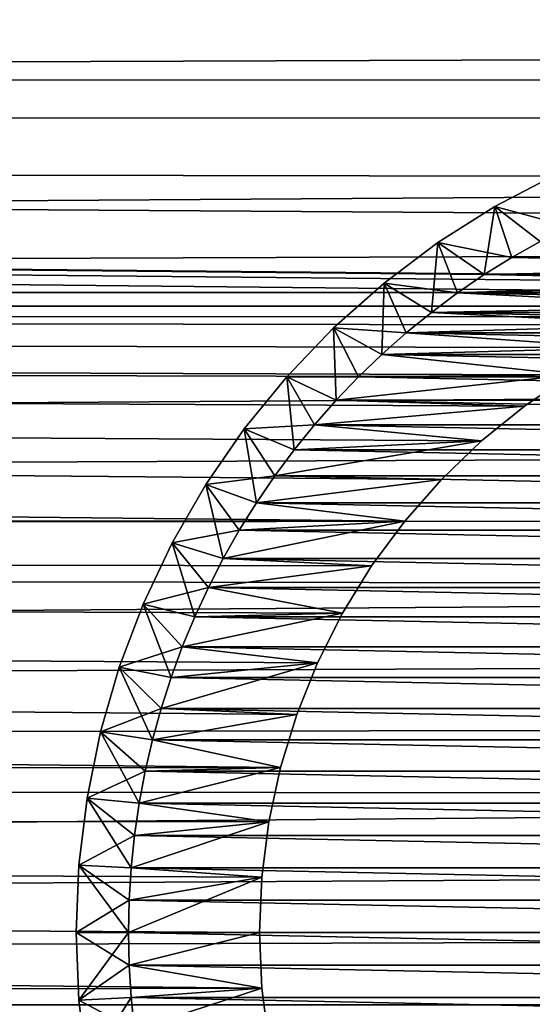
# Model space of a CAD drawing. Extents: x -255 to 255, y -598 to 598.
# Tile 196 of 201: x 189 to 199, y 548 to 566. Entities that reach past the tile are written whole.
import ezdxf

# ---------------------------------------------------------------- set-up
doc = ezdxf.new("R2010")
doc.units = 0
doc.header["$LTSCALE"] = 21.359881
for name, color, linetype in [('1', 7, 'CONTINUOUS'), ('2', 7, 'CONTINUOUS'), ('67', 7, 'CONTINUOUS'), ('68', 7, 'CONTINUOUS'), ('73', 7, 'CONTINUOUS'), ('74', 7, 'CONTINUOUS'), ('75', 7, 'CONTINUOUS'), ('76', 7, 'CONTINUOUS'), ('81', 7, 'CONTINUOUS'), ('82', 7, 'CONTINUOUS'), ('83', 7, 'CONTINUOUS'), ('84', 7, 'CONTINUOUS')]:
    doc.layers.add(name, color=color, linetype=linetype)

msp = doc.modelspace()

# ---------------------------------------------------------------- linework, layer by layer
at = {"layer": '1', "color": 7, "linetype": 'CONTINUOUS'}
for points in [[(-204.062, 569.459), (251.12, 568.069), (-208.958, 565.417), (-204.062, 569.459)], [(251.12, 568.069), (252.212, 565.252), (-208.958, 565.417), (251.12, 568.069)], [(-213.657, 561.146), (-208.958, 565.417), (203.367, 561.219), (-213.657, 561.146)], [(252.212, 565.252), (253.128, 562.373), (-208.958, 565.417), (252.212, 565.252)], [(-208.958, 565.417), (253.128, 562.373), (206.531, 561.489), (-208.958, 565.417)], [(203.367, 561.219), (-208.958, 565.417), (204.412, 561.399), (203.367, 561.219)], [(204.412, 561.399), (-208.958, 565.417), (205.469, 561.489), (204.412, 561.399)], [(205.469, 561.489), (-208.958, 565.417), (206.531, 561.489), (205.469, 561.489)], [(-218.146, 556.657), (-213.657, 561.146), (196.275, 556.853), (-218.146, 556.657)], [(202.34, 560.952), (-213.657, 561.146), (203.367, 561.219), (202.34, 560.952)], [(196.275, 556.853), (-213.657, 561.146), (196.976, 557.649), (196.275, 556.853)], [(196.976, 557.649), (-213.657, 561.146), (197.742, 558.383), (196.976, 557.649)], [(197.742, 558.383), (-213.657, 561.146), (198.567, 559.05), (197.742, 558.383)], [(198.567, 559.05), (-213.657, 561.146), (199.446, 559.644), (198.567, 559.05)], [(199.446, 559.644), (-213.657, 561.146), (200.372, 560.162), (199.446, 559.644)], [(200.372, 560.162), (-213.657, 561.146), (201.339, 560.599), (200.372, 560.162)], [(201.339, 560.599), (-213.657, 561.146), (202.34, 560.952), (201.339, 560.599)], [(195.644, 556), (-218.146, 556.657), (196.275, 556.853), (195.644, 556)], [(-222.417, 551.958), (-218.146, 556.657), (193.903, 552.15), (-222.417, 551.958)], [(193.903, 552.15), (-218.146, 556.657), (194.214, 553.164), (193.903, 552.15)], [(194.214, 553.164), (-218.146, 556.657), (194.61, 554.149), (194.214, 553.164)], [(194.61, 554.149), (-218.146, 556.657), (195.087, 555.096), (194.61, 554.149)], [(195.087, 555.096), (-218.146, 556.657), (195.644, 556), (195.087, 555.096)], [(193.68, 551.113), (-222.417, 551.958), (193.903, 552.15), (193.68, 551.113)], [(-226.459, 547.062), (-222.417, 551.958), (193.545, 547.94), (-226.459, 547.062)], [(193.5, 549), (-222.417, 551.958), (193.545, 550.06), (193.5, 549)], [(-222.417, 551.958), (193.5, 549), (193.545, 547.94), (-222.417, 551.958)], [(193.545, 550.06), (-222.417, 551.958), (193.68, 551.113), (193.545, 550.06)], [(193.68, 546.887), (-226.459, 547.062), (193.545, 547.94), (193.68, 546.887)]]:
    msp.add_3dface(points, dxfattribs=at)
at = {"layer": '2', "color": 7, "linetype": 'CONTINUOUS'}
for points in [[(-199.992, 564.284, 7), (244.374, 567.031, 7), (-195.16, 567.901, 7), (-199.992, 564.284, 7)], [(244.923, 565.815, 7), (244.374, 567.031, 7), (-199.992, 564.284, 7), (244.923, 565.815, 7)], [(245.434, 564.583, 7), (244.923, 565.815, 7), (-199.992, 564.284, 7), (245.434, 564.583, 7)], [(245.905, 563.335, 7), (245.434, 564.583, 7), (-199.992, 564.284, 7), (245.905, 563.335, 7)], [(-204.647, 560.441, 7), (245.905, 563.335, 7), (-199.992, 564.284, 7), (-204.647, 560.441, 7)], [(246.337, 562.073, 7), (245.905, 563.335, 7), (-204.647, 560.441, 7), (246.337, 562.073, 7)], [(246.73, 560.798, 7), (246.337, 562.073, 7), (-204.647, 560.441, 7), (246.73, 560.798, 7)], [(247.082, 559.511, 7), (246.73, 560.798, 7), (-204.647, 560.441, 7), (247.082, 559.511, 7)], [(-209.113, 556.381, 7), (247.082, 559.511, 7), (-204.647, 560.441, 7), (-209.113, 556.381, 7)], [(247.393, 558.214, 7), (247.082, 559.511, 7), (-209.113, 556.381, 7), (247.393, 558.214, 7)], [(247.664, 556.907, 7), (247.393, 558.214, 7), (-209.113, 556.381, 7), (247.664, 556.907, 7)], [(247.893, 555.593, 7), (247.664, 556.907, 7), (-209.113, 556.381, 7), (247.893, 555.593, 7)], [(-213.381, 552.113, 7), (247.893, 555.593, 7), (-209.113, 556.381, 7), (-213.381, 552.113, 7)], [(248.081, 554.272, 7), (247.893, 555.593, 7), (-213.381, 552.113, 7), (248.081, 554.272, 7)], [(248.227, 552.946, 7), (248.081, 554.272, 7), (-213.381, 552.113, 7), (248.227, 552.946, 7)], [(248.332, 551.616, 7), (248.227, 552.946, 7), (-213.381, 552.113, 7), (248.332, 551.616, 7)], [(-217.441, 547.647, 7), (248.332, 551.616, 7), (-213.381, 552.113, 7), (-217.441, 547.647, 7)], [(248.395, 550.284, 7), (248.332, 551.616, 7), (-217.441, 547.647, 7), (248.395, 550.284, 7)], [(248.416, 548.95, 7), (248.395, 550.284, 7), (-217.441, 547.647, 7), (248.416, 548.95, 7)], [(248.395, 547.616, 7), (248.416, 548.95, 7), (-217.441, 547.647, 7), (248.395, 547.616, 7)], [(-221.284, 542.992, 7), (248.395, 547.616, 7), (-217.441, 547.647, 7), (-221.284, 542.992, 7)]]:
    msp.add_3dface(points, dxfattribs=at)
at = {"layer": '67', "color": 7, "linetype": 'CONTINUOUS'}
for points in [[(198.567, 559.05), (199.446, 559.644), (198.567, 559.05, -13), (198.567, 559.05)], [(198.567, 559.05, -13), (199.446, 559.644), (199.446, 559.644, -13), (198.567, 559.05, -13)], [(197.742, 558.383), (198.567, 559.05), (197.742, 558.383, -13), (197.742, 558.383)], [(197.742, 558.383, -13), (198.567, 559.05), (198.567, 559.05, -13), (197.742, 558.383, -13)], [(196.976, 557.649), (197.742, 558.383), (196.976, 557.649, -13), (196.976, 557.649)], [(196.976, 557.649, -13), (197.742, 558.383), (197.742, 558.383, -13), (196.976, 557.649, -13)], [(196.275, 556.853), (196.976, 557.649), (196.275, 556.853, -13), (196.275, 556.853)], [(196.275, 556.853, -13), (196.976, 557.649), (196.976, 557.649, -13), (196.275, 556.853, -13)], [(195.644, 556), (196.275, 556.853), (195.644, 556, -13), (195.644, 556)], [(195.644, 556, -13), (196.275, 556.853), (196.275, 556.853, -13), (195.644, 556, -13)], [(195.087, 555.096), (195.644, 556), (195.087, 555.096, -13), (195.087, 555.096)], [(195.087, 555.096, -13), (195.644, 556), (195.644, 556, -13), (195.087, 555.096, -13)], [(194.61, 554.149), (195.087, 555.096), (194.61, 554.149, -13), (194.61, 554.149)], [(194.61, 554.149, -13), (195.087, 555.096), (195.087, 555.096, -13), (194.61, 554.149, -13)], [(194.214, 553.164), (194.61, 554.149), (194.214, 553.164, -13), (194.214, 553.164)], [(194.214, 553.164, -13), (194.61, 554.149), (194.61, 554.149, -13), (194.214, 553.164, -13)], [(193.903, 552.15), (194.214, 553.164), (193.903, 552.15, -13), (193.903, 552.15)], [(193.903, 552.15, -13), (194.214, 553.164), (194.214, 553.164, -13), (193.903, 552.15, -13)], [(193.68, 551.113), (193.903, 552.15), (193.68, 551.113, -13), (193.68, 551.113)], [(193.68, 551.113, -13), (193.903, 552.15), (193.903, 552.15, -13), (193.68, 551.113, -13)], [(193.545, 550.06), (193.68, 551.113), (193.545, 550.06, -13), (193.545, 550.06)], [(193.545, 550.06, -13), (193.68, 551.113), (193.68, 551.113, -13), (193.545, 550.06, -13)], [(193.5, 549), (193.545, 550.06), (193.5, 549, -13), (193.5, 549)], [(193.5, 549, -13), (193.545, 550.06), (193.545, 550.06, -13), (193.5, 549, -13)]]:
    msp.add_3dface(points, dxfattribs=at)
at = {"layer": '68', "color": 7, "linetype": 'CONTINUOUS'}
for points in [[(193.545, 547.94), (193.5, 549), (193.545, 547.94, -13), (193.545, 547.94)], [(193.5, 549), (193.5, 549, -13), (193.545, 547.94, -13), (193.5, 549)], [(193.68, 546.887), (193.545, 547.94), (193.68, 546.887, -13), (193.68, 546.887)], [(193.68, 546.887, -13), (193.545, 547.94), (193.545, 547.94, -13), (193.68, 546.887, -13)]]:
    msp.add_3dface(points, dxfattribs=at)
at = {"layer": '73', "color": 7, "linetype": 'CONTINUOUS'}
for points in [[(198.861, 562.192, -13), (198.322, 561.886, -13), (213.139, 562.192, -13), (198.861, 562.192, -13)], [(213.139, 562.192, -13), (198.322, 561.886, -13), (213.678, 561.886, -13), (213.139, 562.192, -13)], [(198.322, 561.886, -13), (197.796, 561.557, -13), (213.678, 561.886, -13), (198.322, 561.886, -13)], [(213.678, 561.886, -13), (197.796, 561.557, -13), (214.204, 561.557, -13), (213.678, 561.886, -13)], [(197.284, 561.208, -13), (205.469, 561.489, -13), (197.796, 561.557, -13), (197.284, 561.208, -13)], [(197.796, 561.557, -13), (205.469, 561.489, -13), (214.204, 561.557, -13), (197.796, 561.557, -13)], [(204.412, 561.399, -13), (205.469, 561.489, -13), (197.284, 561.208, -13), (204.412, 561.399, -13)], [(203.367, 561.219, -13), (204.412, 561.399, -13), (197.284, 561.208, -13), (203.367, 561.219, -13)], [(196.787, 560.837, -13), (202.34, 560.952, -13), (197.284, 561.208, -13), (196.787, 560.837, -13)], [(202.34, 560.952, -13), (203.367, 561.219, -13), (197.284, 561.208, -13), (202.34, 560.952, -13)], [(201.339, 560.599, -13), (202.34, 560.952, -13), (196.787, 560.837, -13), (201.339, 560.599, -13)], [(196.306, 560.446, -13), (201.339, 560.599, -13), (196.787, 560.837, -13), (196.306, 560.446, -13)], [(200.372, 560.162, -13), (201.339, 560.599, -13), (196.306, 560.446, -13), (200.372, 560.162, -13)], [(195.841, 560.036, -13), (200.372, 560.162, -13), (196.306, 560.446, -13), (195.841, 560.036, -13)], [(195.393, 559.607, -13), (199.446, 559.644, -13), (195.841, 560.036, -13), (195.393, 559.607, -13)], [(199.446, 559.644, -13), (200.372, 560.162, -13), (195.841, 560.036, -13), (199.446, 559.644, -13)], [(198.567, 559.05, -13), (199.446, 559.644, -13), (194.964, 559.159, -13), (198.567, 559.05, -13)], [(194.964, 559.159, -13), (199.446, 559.644, -13), (195.393, 559.607, -13), (194.964, 559.159, -13)], [(194.554, 558.694, -13), (198.567, 559.05, -13), (194.964, 559.159, -13), (194.554, 558.694, -13)], [(197.742, 558.383, -13), (198.567, 559.05, -13), (194.554, 558.694, -13), (197.742, 558.383, -13)], [(194.163, 558.213, -13), (197.742, 558.383, -13), (194.554, 558.694, -13), (194.163, 558.213, -13)], [(196.976, 557.649, -13), (197.742, 558.383, -13), (193.792, 557.716, -13), (196.976, 557.649, -13)], [(193.792, 557.716, -13), (197.742, 558.383, -13), (194.163, 558.213, -13), (193.792, 557.716, -13)], [(193.443, 557.204, -13), (196.976, 557.649, -13), (193.792, 557.716, -13), (193.443, 557.204, -13)], [(196.275, 556.853, -13), (196.976, 557.649, -13), (193.443, 557.204, -13), (196.275, 556.853, -13)], [(193.114, 556.678, -13), (196.275, 556.853, -13), (193.443, 557.204, -13), (193.114, 556.678, -13)], [(195.644, 556, -13), (196.275, 556.853, -13), (192.808, 556.139, -13), (195.644, 556, -13)], [(192.808, 556.139, -13), (196.275, 556.853, -13), (193.114, 556.678, -13), (192.808, 556.139, -13)], [(192.524, 555.588, -13), (195.644, 556, -13), (192.808, 556.139, -13), (192.524, 555.588, -13)], [(195.087, 555.096, -13), (195.644, 556, -13), (192.524, 555.588, -13), (195.087, 555.096, -13)], [(192.263, 555.025, -13), (195.087, 555.096, -13), (192.524, 555.588, -13), (192.263, 555.025, -13)], [(194.61, 554.149, -13), (195.087, 555.096, -13), (192.026, 554.453, -13), (194.61, 554.149, -13)], [(192.026, 554.453, -13), (195.087, 555.096, -13), (192.263, 555.025, -13), (192.026, 554.453, -13)], [(191.813, 553.87, -13), (194.61, 554.149, -13), (192.026, 554.453, -13), (191.813, 553.87, -13)], [(194.214, 553.164, -13), (194.61, 554.149, -13), (191.624, 553.28, -13), (194.214, 553.164, -13)], [(191.624, 553.28, -13), (194.61, 554.149, -13), (191.813, 553.87, -13), (191.624, 553.28, -13)], [(191.459, 552.682, -13), (194.214, 553.164, -13), (191.624, 553.28, -13), (191.459, 552.682, -13)], [(193.903, 552.15, -13), (194.214, 553.164, -13), (191.459, 552.682, -13), (193.903, 552.15, -13)], [(191.319, 552.078, -13), (193.903, 552.15, -13), (191.459, 552.682, -13), (191.319, 552.078, -13)], [(193.68, 551.113, -13), (193.903, 552.15, -13), (191.205, 551.469, -13), (193.68, 551.113, -13)], [(191.205, 551.469, -13), (193.903, 552.15, -13), (191.319, 552.078, -13), (191.205, 551.469, -13)], [(191.115, 550.855, -13), (193.68, 551.113, -13), (191.205, 551.469, -13), (191.115, 550.855, -13)], [(193.545, 550.06, -13), (193.68, 551.113, -13), (191.051, 550.239, -13), (193.545, 550.06, -13)], [(191.051, 550.239, -13), (193.68, 551.113, -13), (191.115, 550.855, -13), (191.051, 550.239, -13)], [(191.013, 549.62, -13), (193.545, 550.06, -13), (191.051, 550.239, -13), (191.013, 549.62, -13)], [(193.5, 549, -13), (193.545, 550.06, -13), (191, 549, -13), (193.5, 549, -13)], [(191, 549, -13), (193.545, 550.06, -13), (191.013, 549.62, -13), (191, 549, -13)], [(193.5, 549, -13), (191, 549, -13), (191.013, 548.38, -13), (193.5, 549, -13)], [(193.545, 547.94, -13), (193.5, 549, -13), (191.013, 548.38, -13), (193.545, 547.94, -13)], [(191.051, 547.761, -13), (193.545, 547.94, -13), (191.013, 548.38, -13), (191.051, 547.761, -13)], [(191.115, 547.145, -13), (193.545, 547.94, -13), (191.051, 547.761, -13), (191.115, 547.145, -13)], [(193.68, 546.887, -13), (193.545, 547.94, -13), (191.115, 547.145, -13), (193.68, 546.887, -13)]]:
    msp.add_3dface(points, dxfattribs=at)
at = {"layer": '74', "color": 7, "linetype": 'CONTINUOUS'}
for points in [[(198.861, 562.192, -63), (213.678, 561.886, -63), (198.322, 561.886, -63), (198.861, 562.192, -63)], [(198.322, 561.886, -63), (214.204, 561.557, -63), (197.796, 561.557, -63), (198.322, 561.886, -63)], [(213.678, 561.886, -63), (214.204, 561.557, -63), (198.322, 561.886, -63), (213.678, 561.886, -63)], [(197.796, 561.557, -63), (214.716, 561.208, -63), (197.284, 561.208, -63), (197.796, 561.557, -63)], [(214.204, 561.557, -63), (214.716, 561.208, -63), (197.796, 561.557, -63), (214.204, 561.557, -63)], [(197.284, 561.208, -63), (215.213, 560.837, -63), (196.787, 560.837, -63), (197.284, 561.208, -63)], [(214.716, 561.208, -63), (215.213, 560.837, -63), (197.284, 561.208, -63), (214.716, 561.208, -63)], [(196.787, 560.837, -63), (215.694, 560.446, -63), (196.306, 560.446, -63), (196.787, 560.837, -63)], [(215.213, 560.837, -63), (215.694, 560.446, -63), (196.787, 560.837, -63), (215.213, 560.837, -63)], [(196.306, 560.446, -63), (216.159, 560.036, -63), (195.841, 560.036, -63), (196.306, 560.446, -63)], [(215.694, 560.446, -63), (216.159, 560.036, -63), (196.306, 560.446, -63), (215.694, 560.446, -63)], [(195.841, 560.036, -63), (216.607, 559.607, -63), (195.393, 559.607, -63), (195.841, 560.036, -63)], [(216.159, 560.036, -63), (216.607, 559.607, -63), (195.841, 560.036, -63), (216.159, 560.036, -63)], [(195.393, 559.607, -63), (217.036, 559.159, -63), (194.964, 559.159, -63), (195.393, 559.607, -63)], [(216.607, 559.607, -63), (217.036, 559.159, -63), (195.393, 559.607, -63), (216.607, 559.607, -63)], [(194.964, 559.159, -63), (217.446, 558.694, -63), (194.554, 558.694, -63), (194.964, 559.159, -63)], [(217.036, 559.159, -63), (217.446, 558.694, -63), (194.964, 559.159, -63), (217.036, 559.159, -63)], [(194.554, 558.694, -63), (217.837, 558.213, -63), (194.163, 558.213, -63), (194.554, 558.694, -63)], [(217.446, 558.694, -63), (217.837, 558.213, -63), (194.554, 558.694, -63), (217.446, 558.694, -63)], [(194.163, 558.213, -63), (218.208, 557.716, -63), (193.792, 557.716, -63), (194.163, 558.213, -63)], [(217.837, 558.213, -63), (218.208, 557.716, -63), (194.163, 558.213, -63), (217.837, 558.213, -63)], [(193.792, 557.716, -63), (218.557, 557.204, -63), (193.443, 557.204, -63), (193.792, 557.716, -63)], [(218.208, 557.716, -63), (218.557, 557.204, -63), (193.792, 557.716, -63), (218.208, 557.716, -63)], [(193.443, 557.204, -63), (218.886, 556.678, -63), (193.114, 556.678, -63), (193.443, 557.204, -63)], [(218.557, 557.204, -63), (218.886, 556.678, -63), (193.443, 557.204, -63), (218.557, 557.204, -63)], [(193.114, 556.678, -63), (219.192, 556.139, -63), (192.808, 556.139, -63), (193.114, 556.678, -63)], [(218.886, 556.678, -63), (219.192, 556.139, -63), (193.114, 556.678, -63), (218.886, 556.678, -63)], [(192.808, 556.139, -63), (219.476, 555.588, -63), (192.524, 555.588, -63), (192.808, 556.139, -63)], [(219.192, 556.139, -63), (219.476, 555.588, -63), (192.808, 556.139, -63), (219.192, 556.139, -63)], [(192.524, 555.588, -63), (219.737, 555.025, -63), (192.263, 555.025, -63), (192.524, 555.588, -63)], [(219.476, 555.588, -63), (219.737, 555.025, -63), (192.524, 555.588, -63), (219.476, 555.588, -63)], [(192.263, 555.025, -63), (219.974, 554.453, -63), (192.026, 554.453, -63), (192.263, 555.025, -63)], [(219.737, 555.025, -63), (219.974, 554.453, -63), (192.263, 555.025, -63), (219.737, 555.025, -63)], [(192.026, 554.453, -63), (220.187, 553.87, -63), (191.813, 553.87, -63), (192.026, 554.453, -63)], [(219.974, 554.453, -63), (220.187, 553.87, -63), (192.026, 554.453, -63), (219.974, 554.453, -63)], [(191.813, 553.87, -63), (220.376, 553.28, -63), (191.624, 553.28, -63), (191.813, 553.87, -63)], [(220.187, 553.87, -63), (220.376, 553.28, -63), (191.813, 553.87, -63), (220.187, 553.87, -63)], [(191.624, 553.28, -63), (220.541, 552.682, -63), (191.459, 552.682, -63), (191.624, 553.28, -63)], [(220.376, 553.28, -63), (220.541, 552.682, -63), (191.624, 553.28, -63), (220.376, 553.28, -63)], [(191.459, 552.682, -63), (220.681, 552.078, -63), (191.319, 552.078, -63), (191.459, 552.682, -63)], [(220.541, 552.682, -63), (220.681, 552.078, -63), (191.459, 552.682, -63), (220.541, 552.682, -63)], [(191.319, 552.078, -63), (220.795, 551.469, -63), (191.205, 551.469, -63), (191.319, 552.078, -63)], [(220.681, 552.078, -63), (220.795, 551.469, -63), (191.319, 552.078, -63), (220.681, 552.078, -63)], [(191.205, 551.469, -63), (220.885, 550.855, -63), (191.115, 550.855, -63), (191.205, 551.469, -63)], [(220.795, 551.469, -63), (220.885, 550.855, -63), (191.205, 551.469, -63), (220.795, 551.469, -63)], [(191.115, 550.855, -63), (220.949, 550.239, -63), (191.051, 550.239, -63), (191.115, 550.855, -63)], [(220.885, 550.855, -63), (220.949, 550.239, -63), (191.115, 550.855, -63), (220.885, 550.855, -63)], [(191.051, 550.239, -63), (220.987, 549.62, -63), (191.013, 549.62, -63), (191.051, 550.239, -63)], [(220.949, 550.239, -63), (220.987, 549.62, -63), (191.051, 550.239, -63), (220.949, 550.239, -63)], [(191.013, 549.62, -63), (221, 549, -63), (191, 549, -63), (191.013, 549.62, -63)], [(220.987, 549.62, -63), (221, 549, -63), (191.013, 549.62, -63), (220.987, 549.62, -63)], [(191, 549, -63), (221, 549, -63), (220.987, 548.38, -63), (191, 549, -63)], [(191.013, 548.38, -63), (191, 549, -63), (220.987, 548.38, -63), (191.013, 548.38, -63)], [(191.051, 547.761, -63), (191.013, 548.38, -63), (220.949, 547.761, -63), (191.051, 547.761, -63)], [(220.949, 547.761, -63), (191.013, 548.38, -63), (220.987, 548.38, -63), (220.949, 547.761, -63)], [(191.115, 547.145, -63), (191.051, 547.761, -63), (220.885, 547.145, -63), (191.115, 547.145, -63)], [(220.885, 547.145, -63), (191.051, 547.761, -63), (220.949, 547.761, -63), (220.885, 547.145, -63)]]:
    msp.add_3dface(points, dxfattribs=at)
at = {"layer": '75', "color": 7, "linetype": 'CONTINUOUS'}
for points in [[(198, 562.856, -14), (199.141, 563.455, -14), (198, 562.856, -62), (198, 562.856, -14)], [(198, 562.856, -62), (199.141, 563.455, -14), (199.141, 563.455, -62), (198, 562.856, -62)], [(196.911, 562.168, -14), (198, 562.856, -14), (196.911, 562.168, -62), (196.911, 562.168, -14)], [(196.911, 562.168, -62), (198, 562.856, -14), (198, 562.856, -62), (196.911, 562.168, -62)], [(195.881, 561.394, -14), (196.911, 562.168, -14), (195.881, 561.394, -62), (195.881, 561.394, -14)], [(195.881, 561.394, -62), (196.911, 562.168, -14), (196.911, 562.168, -62), (195.881, 561.394, -62)], [(194.916, 560.539, -14), (195.881, 561.394, -14), (194.916, 560.539, -62), (194.916, 560.539, -14)], [(194.916, 560.539, -62), (195.881, 561.394, -14), (195.881, 561.394, -62), (194.916, 560.539, -62)], [(194.024, 559.61, -14), (194.916, 560.539, -14), (194.024, 559.61, -62), (194.024, 559.61, -14)], [(194.024, 559.61, -62), (194.916, 560.539, -14), (194.916, 560.539, -62), (194.024, 559.61, -62)], [(193.209, 558.612, -14), (194.024, 559.61, -14), (193.209, 558.612, -62), (193.209, 558.612, -14)], [(193.209, 558.612, -62), (194.024, 559.61, -14), (194.024, 559.61, -62), (193.209, 558.612, -62)], [(192.477, 557.551, -14), (193.209, 558.612, -14), (192.477, 557.551, -62), (192.477, 557.551, -14)], [(192.477, 557.551, -62), (193.209, 558.612, -14), (193.209, 558.612, -62), (192.477, 557.551, -62)], [(191.833, 556.436, -14), (192.477, 557.551, -14), (191.833, 556.436, -62), (191.833, 556.436, -14)], [(191.833, 556.436, -62), (192.477, 557.551, -14), (192.477, 557.551, -62), (191.833, 556.436, -62)], [(191.28, 555.271, -14), (191.833, 556.436, -14), (191.28, 555.271, -62), (191.28, 555.271, -14)], [(191.28, 555.271, -62), (191.833, 556.436, -14), (191.833, 556.436, -62), (191.28, 555.271, -62)], [(190.823, 554.067, -14), (191.28, 555.271, -14), (190.823, 554.067, -62), (190.823, 554.067, -14)], [(190.823, 554.067, -62), (191.28, 555.271, -14), (191.28, 555.271, -62), (190.823, 554.067, -62)], [(190.465, 552.829, -14), (190.823, 554.067, -14), (190.465, 552.829, -62), (190.465, 552.829, -14)], [(190.465, 552.829, -62), (190.823, 554.067, -14), (190.823, 554.067, -62), (190.465, 552.829, -62)], [(190.207, 551.567, -14), (190.465, 552.829, -14), (190.207, 551.567, -62), (190.207, 551.567, -14)], [(190.207, 551.567, -62), (190.465, 552.829, -14), (190.465, 552.829, -62), (190.207, 551.567, -62)], [(190.052, 550.287, -14), (190.207, 551.567, -14), (190.052, 550.287, -62), (190.052, 550.287, -14)], [(190.052, 550.287, -62), (190.207, 551.567, -14), (190.207, 551.567, -62), (190.052, 550.287, -62)], [(190, 549, -14), (190.052, 550.287, -14), (190, 549, -62), (190, 549, -14)], [(190, 549, -62), (190.052, 550.287, -14), (190.052, 550.287, -62), (190, 549, -62)]]:
    msp.add_3dface(points, dxfattribs=at)
at = {"layer": '76', "color": 7, "linetype": 'CONTINUOUS'}
for points in [[(190, 549, -14), (190, 549, -62), (190.052, 547.713, -62), (190, 549, -14)], [(190.052, 547.713, -14), (190, 549, -14), (190.052, 547.713, -62), (190.052, 547.713, -14)], [(190.207, 546.433, -14), (190.052, 547.713, -14), (190.207, 546.433, -62), (190.207, 546.433, -14)], [(190.207, 546.433, -62), (190.052, 547.713, -14), (190.052, 547.713, -62), (190.207, 546.433, -62)]]:
    msp.add_3dface(points, dxfattribs=at)
at = {"layer": '81', "color": 7, "linetype": 'CONTINUOUS'}
for points in [[(199.412, 562.476, -13), (199.141, 563.455, -14), (198, 562.856, -14), (199.412, 562.476, -13)], [(198.322, 561.886, -13), (198, 562.856, -14), (196.911, 562.168, -14), (198.322, 561.886, -13)], [(198.322, 561.886, -13), (198.861, 562.192, -13), (198, 562.856, -14), (198.322, 561.886, -13)], [(198.861, 562.192, -13), (199.412, 562.476, -13), (198, 562.856, -14), (198.861, 562.192, -13)], [(197.284, 561.208, -13), (196.911, 562.168, -14), (195.881, 561.394, -14), (197.284, 561.208, -13)], [(197.284, 561.208, -13), (197.796, 561.557, -13), (196.911, 562.168, -14), (197.284, 561.208, -13)], [(197.796, 561.557, -13), (198.322, 561.886, -13), (196.911, 562.168, -14), (197.796, 561.557, -13)], [(196.306, 560.446, -13), (195.881, 561.394, -14), (194.916, 560.539, -14), (196.306, 560.446, -13)], [(196.306, 560.446, -13), (196.787, 560.837, -13), (195.881, 561.394, -14), (196.306, 560.446, -13)], [(196.787, 560.837, -13), (197.284, 561.208, -13), (195.881, 561.394, -14), (196.787, 560.837, -13)], [(195.393, 559.607, -13), (194.916, 560.539, -14), (194.024, 559.61, -14), (195.393, 559.607, -13)], [(195.393, 559.607, -13), (195.841, 560.036, -13), (194.916, 560.539, -14), (195.393, 559.607, -13)], [(195.841, 560.036, -13), (196.306, 560.446, -13), (194.916, 560.539, -14), (195.841, 560.036, -13)], [(194.554, 558.694, -13), (194.024, 559.61, -14), (193.209, 558.612, -14), (194.554, 558.694, -13)], [(194.554, 558.694, -13), (194.964, 559.159, -13), (194.024, 559.61, -14), (194.554, 558.694, -13)], [(194.964, 559.159, -13), (195.393, 559.607, -13), (194.024, 559.61, -14), (194.964, 559.159, -13)], [(194.163, 558.213, -13), (194.554, 558.694, -13), (193.209, 558.612, -14), (194.163, 558.213, -13)], [(193.792, 557.716, -13), (193.209, 558.612, -14), (192.477, 557.551, -14), (193.792, 557.716, -13)], [(193.792, 557.716, -13), (194.163, 558.213, -13), (193.209, 558.612, -14), (193.792, 557.716, -13)], [(193.443, 557.204, -13), (193.792, 557.716, -13), (192.477, 557.551, -14), (193.443, 557.204, -13)], [(193.114, 556.678, -13), (192.477, 557.551, -14), (191.833, 556.436, -14), (193.114, 556.678, -13)], [(193.114, 556.678, -13), (193.443, 557.204, -13), (192.477, 557.551, -14), (193.114, 556.678, -13)], [(192.808, 556.139, -13), (193.114, 556.678, -13), (191.833, 556.436, -14), (192.808, 556.139, -13)], [(192.524, 555.588, -13), (191.833, 556.436, -14), (191.28, 555.271, -14), (192.524, 555.588, -13)], [(192.524, 555.588, -13), (192.808, 556.139, -13), (191.833, 556.436, -14), (192.524, 555.588, -13)], [(192.263, 555.025, -13), (192.524, 555.588, -13), (191.28, 555.271, -14), (192.263, 555.025, -13)], [(192.026, 554.453, -13), (191.28, 555.271, -14), (190.823, 554.067, -14), (192.026, 554.453, -13)], [(192.026, 554.453, -13), (192.263, 555.025, -13), (191.28, 555.271, -14), (192.026, 554.453, -13)], [(191.813, 553.87, -13), (192.026, 554.453, -13), (190.823, 554.067, -14), (191.813, 553.87, -13)], [(191.624, 553.28, -13), (190.823, 554.067, -14), (190.465, 552.829, -14), (191.624, 553.28, -13)], [(191.624, 553.28, -13), (191.813, 553.87, -13), (190.823, 554.067, -14), (191.624, 553.28, -13)], [(191.459, 552.682, -13), (191.624, 553.28, -13), (190.465, 552.829, -14), (191.459, 552.682, -13)], [(191.319, 552.078, -13), (190.465, 552.829, -14), (190.207, 551.567, -14), (191.319, 552.078, -13)], [(191.319, 552.078, -13), (191.459, 552.682, -13), (190.465, 552.829, -14), (191.319, 552.078, -13)], [(191.205, 551.469, -13), (191.319, 552.078, -13), (190.207, 551.567, -14), (191.205, 551.469, -13)], [(191.115, 550.855, -13), (190.207, 551.567, -14), (190.052, 550.287, -14), (191.115, 550.855, -13)], [(191.115, 550.855, -13), (191.205, 551.469, -13), (190.207, 551.567, -14), (191.115, 550.855, -13)], [(191.051, 550.239, -13), (191.115, 550.855, -13), (190.052, 550.287, -14), (191.051, 550.239, -13)], [(191.013, 549.62, -13), (190.052, 550.287, -14), (190, 549, -14), (191.013, 549.62, -13)], [(191.013, 549.62, -13), (191.051, 550.239, -13), (190.052, 550.287, -14), (191.013, 549.62, -13)], [(191, 549, -13), (191.013, 549.62, -13), (190, 549, -14), (191, 549, -13)]]:
    msp.add_3dface(points, dxfattribs=at)
at = {"layer": '82', "color": 7, "linetype": 'CONTINUOUS'}
for points in [[(191, 549, -13), (190, 549, -14), (190.052, 547.713, -14), (191, 549, -13)], [(191.013, 548.38, -13), (191, 549, -13), (190.052, 547.713, -14), (191.013, 548.38, -13)], [(191.051, 547.761, -13), (191.013, 548.38, -13), (190.052, 547.713, -14), (191.051, 547.761, -13)], [(191.051, 547.761, -13), (190.052, 547.713, -14), (190.207, 546.433, -14), (191.051, 547.761, -13)], [(191.115, 547.145, -13), (191.051, 547.761, -13), (190.207, 546.433, -14), (191.115, 547.145, -13)]]:
    msp.add_3dface(points, dxfattribs=at)
at = {"layer": '83', "color": 7, "linetype": 'CONTINUOUS'}
for points in [[(198.861, 562.192, -63), (198, 562.856, -62), (199.141, 563.455, -62), (198.861, 562.192, -63)], [(197.796, 561.557, -63), (196.911, 562.168, -62), (198, 562.856, -62), (197.796, 561.557, -63)], [(198.322, 561.886, -63), (197.796, 561.557, -63), (198, 562.856, -62), (198.322, 561.886, -63)], [(198.861, 562.192, -63), (198.322, 561.886, -63), (198, 562.856, -62), (198.861, 562.192, -63)], [(196.787, 560.837, -63), (195.881, 561.394, -62), (196.911, 562.168, -62), (196.787, 560.837, -63)], [(197.284, 561.208, -63), (196.787, 560.837, -63), (196.911, 562.168, -62), (197.284, 561.208, -63)], [(197.796, 561.557, -63), (197.284, 561.208, -63), (196.911, 562.168, -62), (197.796, 561.557, -63)], [(195.841, 560.036, -63), (194.916, 560.539, -62), (195.881, 561.394, -62), (195.841, 560.036, -63)], [(196.306, 560.446, -63), (195.841, 560.036, -63), (195.881, 561.394, -62), (196.306, 560.446, -63)], [(196.787, 560.837, -63), (196.306, 560.446, -63), (195.881, 561.394, -62), (196.787, 560.837, -63)], [(194.964, 559.159, -63), (194.024, 559.61, -62), (194.916, 560.539, -62), (194.964, 559.159, -63)], [(195.841, 560.036, -63), (195.393, 559.607, -63), (194.916, 560.539, -62), (195.841, 560.036, -63)], [(195.393, 559.607, -63), (194.964, 559.159, -63), (194.916, 560.539, -62), (195.393, 559.607, -63)], [(194.163, 558.213, -63), (193.209, 558.612, -62), (194.024, 559.61, -62), (194.163, 558.213, -63)], [(194.964, 559.159, -63), (194.554, 558.694, -63), (194.024, 559.61, -62), (194.964, 559.159, -63)], [(194.554, 558.694, -63), (194.163, 558.213, -63), (194.024, 559.61, -62), (194.554, 558.694, -63)], [(193.443, 557.204, -63), (192.477, 557.551, -62), (193.209, 558.612, -62), (193.443, 557.204, -63)], [(194.163, 558.213, -63), (193.792, 557.716, -63), (193.209, 558.612, -62), (194.163, 558.213, -63)], [(193.792, 557.716, -63), (193.443, 557.204, -63), (193.209, 558.612, -62), (193.792, 557.716, -63)], [(192.808, 556.139, -63), (191.833, 556.436, -62), (192.477, 557.551, -62), (192.808, 556.139, -63)], [(193.443, 557.204, -63), (193.114, 556.678, -63), (192.477, 557.551, -62), (193.443, 557.204, -63)], [(193.114, 556.678, -63), (192.808, 556.139, -63), (192.477, 557.551, -62), (193.114, 556.678, -63)], [(192.263, 555.025, -63), (191.28, 555.271, -62), (191.833, 556.436, -62), (192.263, 555.025, -63)], [(192.808, 556.139, -63), (192.524, 555.588, -63), (191.833, 556.436, -62), (192.808, 556.139, -63)], [(192.524, 555.588, -63), (192.263, 555.025, -63), (191.833, 556.436, -62), (192.524, 555.588, -63)], [(191.813, 553.87, -63), (190.823, 554.067, -62), (191.28, 555.271, -62), (191.813, 553.87, -63)], [(192.263, 555.025, -63), (192.026, 554.453, -63), (191.28, 555.271, -62), (192.263, 555.025, -63)], [(192.026, 554.453, -63), (191.813, 553.87, -63), (191.28, 555.271, -62), (192.026, 554.453, -63)], [(191.459, 552.682, -63), (190.465, 552.829, -62), (190.823, 554.067, -62), (191.459, 552.682, -63)], [(191.813, 553.87, -63), (191.624, 553.28, -63), (190.823, 554.067, -62), (191.813, 553.87, -63)], [(191.624, 553.28, -63), (191.459, 552.682, -63), (190.823, 554.067, -62), (191.624, 553.28, -63)], [(191.205, 551.469, -63), (190.207, 551.567, -62), (190.465, 552.829, -62), (191.205, 551.469, -63)], [(191.459, 552.682, -63), (191.319, 552.078, -63), (190.465, 552.829, -62), (191.459, 552.682, -63)], [(191.319, 552.078, -63), (191.205, 551.469, -63), (190.465, 552.829, -62), (191.319, 552.078, -63)], [(191.051, 550.239, -63), (190.052, 550.287, -62), (190.207, 551.567, -62), (191.051, 550.239, -63)], [(191.205, 551.469, -63), (191.115, 550.855, -63), (190.207, 551.567, -62), (191.205, 551.469, -63)], [(191.115, 550.855, -63), (191.051, 550.239, -63), (190.207, 551.567, -62), (191.115, 550.855, -63)], [(191, 549, -63), (190, 549, -62), (190.052, 550.287, -62), (191, 549, -63)], [(191.051, 550.239, -63), (191.013, 549.62, -63), (190.052, 550.287, -62), (191.051, 550.239, -63)], [(191.013, 549.62, -63), (191, 549, -63), (190.052, 550.287, -62), (191.013, 549.62, -63)]]:
    msp.add_3dface(points, dxfattribs=at)
at = {"layer": '84', "color": 7, "linetype": 'CONTINUOUS'}
for points in [[(191, 549, -63), (191.013, 548.38, -63), (190, 549, -62), (191, 549, -63)], [(190, 549, -62), (191.013, 548.38, -63), (190.052, 547.713, -62), (190, 549, -62)], [(191.013, 548.38, -63), (191.051, 547.761, -63), (190.052, 547.713, -62), (191.013, 548.38, -63)], [(191.051, 547.761, -63), (191.115, 547.145, -63), (190.052, 547.713, -62), (191.051, 547.761, -63)], [(191.115, 547.145, -63), (190.207, 546.433, -62), (190.052, 547.713, -62), (191.115, 547.145, -63)]]:
    msp.add_3dface(points, dxfattribs=at)

doc.saveas('drawing.dxf')
